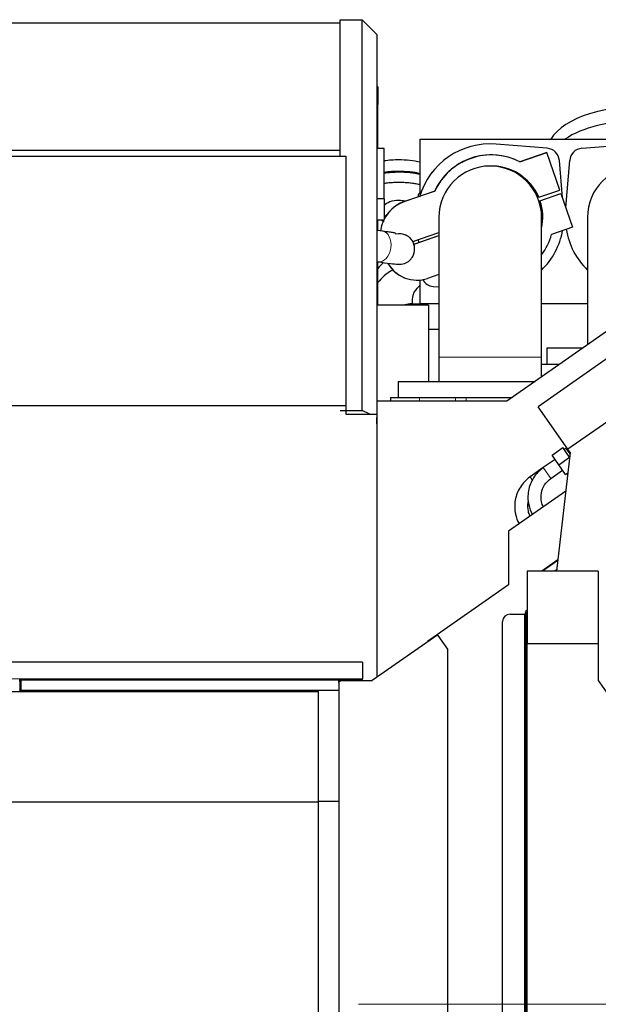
# Model space of a CAD drawing. Header units: inches. Extents: x 0 to 23760, y -13 to 16800.
# Tile 66 of 207: x 6424 to 7211, y 7106 to 8445. Entities that reach past the tile are written whole.
import ezdxf

# ---------------------------------------------------------------- set-up
doc = ezdxf.new("R2010")
doc.units = ezdxf.units.IN
doc.layers.add('254', color=7, linetype='Continuous', true_color=0xffffff)
doc.styles.add('latin_extended', font='simplex.shx')
doc.dimstyles.get("Standard").update_dxf_attribs({"dimtxt": 0.18, "dimasz": 0.18, "dimexe": 0.18, "dimexo": 0.0625, "dimgap": 0.09, "dimtad": 0, "dimtih": 1, "dimtoh": 1, "dimdec": 4, "dimzin": 0, "dimdsep": 46, "dimtxsty": 'Standard', "dimcen": 0.09, "dimadec": 0, "dimazin": 0, "dimtfac": 1, "dimtdec": 4, "dimtofl": 0, "dimtmove": 0, "dimatfit": 3, "dimfxl": 1, "dimtolj": 1, "dimtzin": 0, "dimarcsym": 0})

# ---------------------------------------------------------------- blocks, each defined once
blk = doc.blocks.new('_U2')
at = {"layer": '254', "color": 3, "linetype": 'Continuous', "lineweight": 13, "transparency": 16777216}
for p, q in [((7586.9, 7646.5), (9322.6, 7646.5)), ((9282.6, 7506.5), (9282.6, 7245.7)), ((6885, 7105.7), (9322.6, 7105.7))]:
    blk.add_line(p, q, dxfattribs=at)
at = {"layer": '254', "color": 3, "transparency": 16777216}
for points in [[(9305.9, 7506.5), (9259.2, 7506.5), (9282.6, 7646.5)], [(9259.2, 7245.7), (9305.9, 7245.7), (9282.6, 7105.7)]]:
    blk.add_solid(points, dxfattribs=at)
at = {"layer": 'Defpoints', "color": 0, "transparency": 16777216}
for p in [(7546.9, 7646.5), (6845, 7105.7), (9282.6, 7105.7)]:
    blk.add_point(p, dxfattribs=at)
at = {"layer": '254', "color": 2, "lineweight": 13, "transparency": 16777216, "insert": (9072.6, 7211.1), "char_height": 140, "attachment_point": 1, "rotation": 90, "style": 'latin_extended'}
blk.add_mtext('\\A1;541', dxfattribs=at)

msp = doc.modelspace()

# ---------------------------------------------------------------- linework, layer by layer
at = {"layer": '254', "color": 2, "linetype": 'Continuous', "lineweight": 25}
for p, q in [((6859.958, 8439.712), (5260.465, 8439.712)), ((6859.965, 8259.016), (6859.965, 8444.54)), ((6859.965, 8444.54), (6889.965, 8444.54)), ((6889.965, 8444.54), (6909.965, 8424.539)), ((6889.965, 7912.954), (6889.965, 8444.54)), ((6909.965, 8424.539), (6909.965, 7903.719)), ((6911.465, 8353.379), (6909.96, 8353.379)), ((6911.465, 8353.379), (6909.965, 8354.017)), ((6911.465, 8353.379), (6911.465, 8329.43)), ((6911.465, 8329.43), (6909.96, 8329.43)), ((6911.465, 8269.172), (6911.465, 8329.43)), ((6968.965, 8282.122), (7367.965, 8282.122)), ((6968.965, 8206.641), (6968.965, 8282.122)), ((7141.558, 8269.675), (7072.278, 8275.384)), ((7188.573, 8269.675), (7257.853, 8275.384)), ((6859.958, 8266.75), (6321.964, 8266.75)), ((6919.965, 8269.176), (6909.965, 8269.176)), ((6919.965, 8200.753), (6919.965, 8269.176)), ((7581.452, 8272.17), (7086.653, 7925.708)), ((7104.111, 8251.436), (7140.779, 8264.069)), ((7141.004, 8263.977), (7104.309, 8251.335)), ((7140.779, 8264.069), (7140.831, 8263.917)), ((7158.594, 8212.922), (7141.004, 8263.977)), ((6321.972, 8259.017), (6867.965, 8259.017)), ((6867.965, 8259.017), (6867.965, 7919.998)), ((7162.202, 8202.448), (7158.019, 8253.214)), ((7166.823, 8189.034), (7172.112, 8253.214)), ((6947.904, 8197.621), (6988.381, 8211.566)), ((6988.607, 8211.474), (6948.13, 8197.529)), ((7130.061, 8203.092), (7158.594, 8212.922)), ((7131.464, 8198.456), (7159.997, 8208.286)), ((7131.689, 8198.365), (7160.222, 8208.194)), ((7159.997, 8208.286), (7160.049, 8208.134)), ((7160.222, 8208.194), (7176.012, 8162.361)), ((6919.965, 8200.753), (6909.965, 8200.753)), ((6919.965, 8200.753), (6919.965, 8173.675)), ((7129.998, 8203.24), (7129.835, 8203.183)), ((6909.965, 8172.185), (6919.211, 8172.185)), ((6911.465, 8157.847), (6911.465, 8172.182)), ((6994.215, 8175.712), (6994.215, 7985.712)), ((7133.915, 7985.712), (7133.915, 8175.712)), ((7196.215, 8175.712), (7196.215, 8002.426)), ((6917.866, 8156.93), (6909.964, 8158.058)), ((6958.843, 8143.091), (6994.215, 8155.277)), ((7176.012, 8162.361), (7147.479, 8152.531)), ((6949.143, 8151.703), (6948.224, 8152.104)), ((6958.761, 8143.232), (6958.618, 8143.183)), ((6960.305, 8139.49), (6994.215, 8151.172)), ((6960.531, 8139.398), (6994.215, 8151.003)), ((6966.206, 8145.628), (6966.535, 8141.635)), ((7456.015, 8147.195), (7129.173, 7918.338)), ((6909.965, 8115.632), (6911.928, 8115.352)), ((6911.465, 8056.361), (6911.465, 8115.419)), ((6968.965, 8058.712), (6968.965, 8090.639)), ((6994.216, 8098.119), (6978.906, 8092.845)), ((7496.589, 8089.248), (7169.748, 7860.391)), ((6986.573, 8081.768), (6994.215, 8081.139)), ((6958.115, 8064.66), (6958.115, 8058.18)), ((6979.965, 8056.357), (6909.965, 8056.357)), ((6957.465, 8058.18), (6968.966, 8058.18)), ((6968.965, 8056.354), (6968.965, 8058.712)), ((6968.965, 8058.712), (6994.219, 8058.712)), ((6979.965, 8056.357), (6979.965, 7952.718)), ((7133.92, 8058.712), (7196.213, 8058.712)), ((6994.215, 8023.357), (6979.965, 8023.357)), ((7141.065, 7997.712), (7141.065, 7975.712)), ((7189.484, 7997.712), (7141.065, 7997.712)), ((6994.215, 7985.712), (6994.215, 7952.712)), ((7133.915, 7958.801), (7133.915, 7985.712)), ((7158.056, 7975.708), (7133.914, 7975.708)), ((7158.064, 7975.712), (7141.065, 7975.712)), ((6939.065, 7952.712), (6939.065, 7930.712)), ((6939.065, 7952.712), (7125.229, 7952.712)), ((6928.424, 7930.708), (6968.123, 7930.708)), ((6928.424, 7930.708), (6928.424, 7925.708)), ((6939.065, 7930.712), (7093.807, 7930.712)), ((6968.123, 7930.708), (7016.805, 7930.708)), ((7016.805, 7930.708), (7031.331, 7930.708)), ((7031.331, 7930.708), (7093.795, 7930.708)), ((7057.033, 7930.708), (7057.028, 7930.713)), ((6326.497, 7919.998), (6867.965, 7919.998)), ((6859.965, 7912.954), (6889.965, 7912.954)), ((6867.965, 7919.998), (6867.965, 7908.211)), ((6900.237, 7908.211), (6889.965, 7912.954)), ((7086.653, 7925.708), (6909.965, 7925.708)), ((7169.748, 7860.391), (7129.173, 7918.338)), ((6867.965, 7908.211), (6909.965, 7908.211)), ((6909.965, 7908.211), (6909.965, 7550.317)), ((6909.965, 7894.84), (6909.965, 7903.719)), ((6909.965, 7894.842), (6909.965, 7550.326)), ((7148.18, 7852.399), (7162.925, 7862.723)), ((7172.026, 7849.725), (7162.925, 7862.723)), ((7167.103, 7861.986), (7164.645, 7860.266)), ((7167.676, 7861.167), (7167.103, 7861.986)), ((7168.702, 7861.885), (7167.676, 7861.167)), ((7168.634, 7859.799), (7167.676, 7861.167)), ((7172.544, 7854.216), (7168.634, 7859.799)), ((7172.76, 7856.089), (7169.748, 7860.391)), ((7152.195, 7846.665), (7136.222, 7835.48)), ((7157.357, 7839.292), (7148.18, 7852.399)), ((7172.76, 7856.089), (7154.162, 7694.826)), ((7157.357, 7839.292), (7172.006, 7849.55)), ((7136.221, 7835.48), (7118.2, 7822.861)), ((7166.534, 7826.186), (7157.357, 7839.292)), ((7146.546, 7820.735), (7162.519, 7831.92)), ((7166.534, 7826.186), (7169.556, 7828.302)), ((7166.703, 7803.584), (7089.102, 7749.247)), ((7089.102, 7749.247), (7089.102, 7676)), ((7155.909, 7709.966), (7134.285, 7694.825)), ((7114.463, 7694.825), (7114.463, 7595.712)), ((7210.963, 7694.825), (7114.463, 7694.825)), ((7154.346, 7696.417), (7152.073, 7694.825)), ((7210.963, 7694.825), (7210.963, 7595.712)), ((7089.102, 7676), (6978.963, 7598.879)), ((7090.963, 7636.192), (7110.463, 7636.192)), ((7110.463, 7636.192), (7111.463, 7636.192)), ((7111.463, 7595.712), (7111.463, 7636.192)), ((7114.462, 7641.425), (7112.135, 7639.795)), ((7112.996, 7638.567), (7112.135, 7639.795)), ((7112.529, 7638.239), (7114.374, 7639.532)), ((7112.963, 7637.212), (7112.963, 7569.712)), ((7114.463, 7637.212), (7112.963, 7637.212)), ((7114.463, 7637.762), (7113.677, 7637.212)), ((7080.963, 6585.233), (7080.963, 7626.192)), ((6992.613, 7608.199), (6903.63, 7545.893)), ((6993.473, 7606.971), (6992.613, 7608.199)), ((7006.303, 7588.649), (6993.473, 7606.971)), ((7111.463, 7585.712), (7111.463, 7595.712)), ((7114.463, 6615.712), (7114.463, 7595.712)), ((7210.963, 7595.712), (7114.463, 7595.712)), ((7210.963, 7595.712), (7210.963, 7545.825)), ((7006.303, 6622.775), (7006.303, 7588.649)), ((7111.463, 7585.712), (7111.463, 7575.712)), ((7111.463, 7585.712), (7112.963, 7585.712)), ((6890.465, 7570.712), (6295.465, 7570.712)), ((6890.465, 7570.712), (6890.465, 7548.212)), ((7111.463, 6635.712), (7111.463, 7575.712)), ((7112.963, 7569.712), (7112.963, 6641.712)), ((7114.463, 7569.712), (7112.963, 7569.712)), ((6424.465, 7545.712), (6423.624, 7545.712)), ((6424.465, 7546.48), (6424.465, 7547.212)), ((6858.465, 7547.212), (6424.465, 7547.212)), ((6424.465, 7545.712), (6424.465, 7546.48)), ((6424.465, 7545.712), (6424.465, 7533.446)), ((6424.465, 7545.712), (6425.965, 7545.712)), ((6425.965, 7545.712), (6425.965, 7533.446)), ((6858.465, 7547.212), (6890.465, 7547.212)), ((6858.465, 7546.48), (6858.465, 7547.212)), ((6858.465, 7543.212), (6858.465, 7546.48)), ((6858.465, 7545.712), (6860.965, 7545.712)), ((6858.465, 7543.212), (6858.465, 6668.212)), ((6903.057, 7545.712), (6860.965, 7545.712)), ((6890.465, 7547.212), (6890.465, 7548.212)), ((6890.465, 7545.712), (6890.465, 7547.212)), ((7210.963, 7545.825), (7337.407, 7365.243)), ((6829.965, 7530.712), (6326.968, 7530.712)), ((6424.465, 7532.505), (6424.465, 7533.446)), ((6425.965, 7533.446), (6424.465, 7533.446)), ((6829.965, 7532.212), (6424.465, 7532.212)), ((6829.965, 7532.212), (6829.965, 7381.333)), ((6858.465, 7532.212), (6829.965, 7532.212)), ((6829.965, 7380.712), (6326.968, 7380.712)), ((6829.965, 7381.333), (6829.965, 6830.091)), ((6858.465, 7381.333), (6829.965, 7381.333))]:
    msp.add_line(p, q, dxfattribs=at)
at = {"layer": '254', "color": 110, "linetype": 'Continuous', "lineweight": 13}
for p, q in [((6948.225, 8152.102), (6948.224, 8152.103)), ((6949.19, 8151.68), (6949.143, 8151.701)), ((6960.658, 8137.05), (6960.984, 8137.05)), ((6957.465, 8056.356), (6957.465, 8058.18)), ((7133.915, 7985.712), (6994.215, 7985.712)), ((6968.123, 7925.708), (6968.123, 7930.708)), ((7016.805, 7925.708), (7016.805, 7930.708)), ((7031.331, 7925.708), (7031.331, 7930.708)), ((7136.222, 7835.48), (7146.546, 7820.735)), ((7121.585, 7818.027), (7118.2, 7822.861)), ((7155.839, 7709.366), (7135.074, 7694.826)), ((7110.463, 6575.233), (7110.463, 7636.192)), ((7112.963, 7595.712), (7111.463, 7595.712)), ((7111.463, 7575.712), (7112.963, 7575.712)), ((6890.465, 7548.212), (6295.465, 7548.212)), ((6858.465, 7546.48), (6424.465, 7546.48)), ((6858.465, 7532.505), (6424.465, 7532.505))]:
    msp.add_line(p, q, dxfattribs=at)
at = {"layer": '254', "color": 2, "linetype": 'Continuous', "lineweight": 25}
for centre, radius, start, end in [((7064.065, 8175.722), 100, 85.289235, 164.065263), ((7140.079, 8251.736), 18, 4.710765, 85.289235), ((7190.051, 8251.736), 18, 94.710765, 175.289235), ((7064.065, 8175.712), 69.85, 0, 180), ((7266.065, 8175.712), 69.85, 0, 180), ((7064.065, 8175.722), 100, 314.307156, 349.710542), ((7266.065, 8175.722), 100, 189.30301, 225.692844), ((6988.051, 8099.708), 18, 208.109997, 265.289235), ((7090.963, 7626.192), 10, 90, 180), ((7113.963, 7636.192), 2.5, 125, 180), ((6860.965, 7543.212), 2.5, 90, 180), ((6903.057, 7546.712), 1, 270, 305)]:
    msp.add_arc(centre, radius, start, end, dxfattribs=at)
for centre, major_axis, ratio, start_param, end_param in [((7265.965, 8263.894), (125, 0.006), 0.49994323, 0, 2.8454723), ((7265.966, 8244.84), (125, 0.006), 0.49994323, 0.63909251, 2.5022533), ((7065.45, 8175.714), (-31.999, -78.747), 0.99999944, 3.14016783, 4.66294505), ((7065.676, 8175.622), (31.999, 78.747), 0.99999944, 6.19733195, 7.80453771), ((6939.765, 8218.931), (70, 0), 0.5, 1.57079633, 1.85766301), ((6939.765, 8218.931), (70, 0), 0.5, 1.14049631, 1.57079633), ((6939.765, 8203.342), (70, 0), 0.5, 1.57079633, 1.85766301), ((6939.765, 8202.043), (70, 0), 0.5, 1.57079633, 1.85766301), ((6939.765, 8203.342), (70, 0), 0.5, 1.14049631, 1.57079633), ((6939.765, 8202.043), (70, 0), 0.5, 1.14049631, 1.57079633), ((7065.676, 8175.622), (-26.352, -64.85), 0.99999944, 2.3600353, 3.57626859), ((7065.45, 8175.714), (26.352, 64.85), 0.99999944, 5.50162795, 6.28144812), ((6975.121, 8205.864), (9, 0), 0.5, 2.32389499, 3.14159265), ((6964.19, 8150.346), (-18.823, -46.322), 0.99999944, 3.85934233, 4.95712335), ((6964.415, 8150.254), (18.823, 46.322), 0.99999944, 0.71774968, 1.81435259), ((6939.762, 8188.172), (-21, 0), 0.5, 4.71232854, 5.9431284), ((6939.765, 8188.187), (20.97, 0), 0.5, 1.35138231, 1.57089117), ((6939.762, 8188.172), (-21, 0), 0.5, 4.29292393, 4.49313025), ((6975.121, 8205.864), (9, 0), 0.5, 3.14159265, 3.53615706), ((7065.45, 8175.714), (26.285, 64.685), 0.99999944, 4.9009274, 5.4301385), ((7065.676, 8175.622), (26.285, 64.685), 0.99999944, 4.88507218, 5.4301385), ((6939.765, 8181.258), (-30, 0), 0.5, 0.64969041, 0.7833353), ((6940.676, 8132.558), (-7.906, -19.455), 0.99999944, 3.04569996, 3.78492316), ((6940.45, 8132.65), (7.906, 19.455), 0.99999944, 6.09307943, 6.2767697), ((6940.676, 8132.558), (-7.906, -19.455), 0.99999944, 2.4821822, 2.68747849), ((6940.45, 8132.65), (7.906, 19.455), 0.99999944, 5.62377486, 5.67497172), ((7065.676, 8175.622), (-31.999, -78.747), 0.99999944, 1.31797062, 1.68165623), ((6940.45, 8132.65), (7.906, 19.455), 0.99999944, 5.23903814, 5.4301385), ((6940.676, 8132.558), (7.906, 19.455), 0.99999944, 5.32754075, 5.4301385), ((7027.965, 8083.712), (-125, 0), 0.5, 5.76953491, 5.9123792), ((7027.965, 8064.66), (-125, 0), 0.5, 5.59419477, 5.9123792), ((6964.023, 8135.481), (-16.941, -41.689), 0.99999944, 5.62027586, 6.28587353), ((6964.248, 8135.389), (-16.941, -41.689), 0.99999944, 5.6185823, 7.00093498), ((7027.965, 8064.66), (69.85, 0), 0.5, 2.5767932, 3.14159265), ((6957.465, 8049.68), (-17, 0), 0.5, 4.71238898, 5.29409904)]:
    msp.add_ellipse(centre, major_axis=major_axis, ratio=ratio, start_param=start_param, end_param=end_param, dxfattribs=at)
at = {"layer": '254', "color": 110, "linetype": 'Continuous', "lineweight": 13}
for centre, major_axis, ratio, start_param, end_param in [((6939.762, 8172.864), (21, 0), 0.49999999, 2.44680614, 2.80151159), ((6914.897, 8136.141), (-2.969, -20.789), 0.67385077, 0.00001606, 3.14151054), ((6940.728, 8132.461), (8.415, 19.24), 0.99999938, 0, 0.66818803), ((6939.809, 8132.862), (8.415, 19.24), 0.99999938, 0, 0.05062619)]:
    msp.add_ellipse(centre, major_axis=major_axis, ratio=ratio, start_param=start_param, end_param=end_param, dxfattribs=at)
at = {"layer": '254', "color": 2, "linetype": 'Continuous', "lineweight": 25}
for points, knots in [([(6969.176, 8219.948), (6968.31, 8220.148), (6966.386, 8220.57), (6963.357, 8221.154), (6960.094, 8221.693), (6956.781, 8222.151), (6953.427, 8222.528), (6950.041, 8222.822), (6946.629, 8223.032), (6943.202, 8223.159), (6939.765, 8223.201), (6936.329, 8223.159), (6932.902, 8223.032), (6929.49, 8222.822), (6926.104, 8222.528), (6922.826, 8222.16), (6920.692, 8221.867), (6919.67, 8221.713)], [0, 0, 0, 0, 0.05644647, 0.12416835, 0.19190059, 0.25962272, 0.32735471, 0.3950766, 0.46280884, 0.53053319, 0.59826297, 0.66598756, 0.73371708, 0.80143921, 0.8691712, 0.93689309, 1, 1, 1, 1]), ([(6935.448, 8153.965), (6935.431, 8154.069), (6935.003, 8154.343), (6932.546, 8154.814), (6926.791, 8155.654), (6921.275, 8156.45), (6917.837, 8156.934)], [0, 0, 0, 0, 0.11902208, 0.3629034, 0.65641964, 1, 1, 1, 1]), ([(6911.957, 8115.347), (6917.88, 8114.376), (6927.695, 8113.125), (6937.893, 8111.855), (6945.322, 8112.255), (6950.987, 8114.535), (6954.862, 8117.245), (6958.212, 8121.243), (6960.42, 8126.045), (6961.376, 8131.178), (6961.095, 8136.103), (6959.737, 8140.83), (6957.502, 8145.117), (6954.006, 8149.001), (6950.974, 8150.922), (6949.168, 8151.692)], [0, 0, 0, 0, 0.22626461, 0.39616917, 0.51447471, 0.55986931, 0.60373759, 0.65020189, 0.69921504, 0.74657175, 0.79093647, 0.83278938, 0.87866786, 0.93454942, 1, 1, 1, 1]), ([(6960.121, 8141.849), (6960.126, 8141.85), (6960.37, 8141.921), (6960.496, 8142.545), (6960.577, 8143.535), (6960.582, 8143.604)], [0, 0, 0, 0, 0.01743448, 0.93257295, 1, 1, 1, 1]), ([(7136.222, 7835.48), (7130.819, 7831.55), (7122.102, 7822.482), (7114.751, 7804.197), (7115.169, 7786.229), (7119.013, 7776.069), (7121.311, 7771.889)], [0, 0, 0, 0, 0.26584006, 0.53374293, 0.80178807, 1, 1, 1, 1]), ([(7118.2, 7822.861), (7112.793, 7818.927), (7104.081, 7809.84), (7096.775, 7791.491), (7097.256, 7773.547), (7101.075, 7763.415), (7103.313, 7759.296)], [0, 0, 0, 0, 0.26713097, 0.5362142, 0.80534709, 1, 1, 1, 1]), ([(7136.111, 7782.27), (7135.065, 7784.407), (7133.01, 7790.292), (7132.872, 7800.961), (7137.425, 7812.538), (7143.028, 7818.25), (7146.546, 7820.735)], [0, 0, 0, 0, 0.16565559, 0.44250874, 0.71959633, 1, 1, 1, 1]), ([(7118.121, 7769.683), (7117.121, 7771.765), (7115.089, 7777.631), (7114.967, 7784.721), (7115.904, 7789.25), (7116.032, 7789.797)], [0, 0, 0, 0, 0.33617381, 0.91935788, 1, 1, 1, 1])]:
    msp.add_open_spline(points, degree=3, knots=knots, dxfattribs=at)
for points, degree in [([(6918.762, 8172.871), (6918.761, 8171.826), (6918.76, 8170.794), (6918.759, 8169.777)], 3), ([(6978.963, 7598.879), (6978.963, 7598.641)], 1)]:
    msp.add_open_spline(points, degree=degree, dxfattribs=at)

# ---------------------------------------------------------------- dimensions: what is measured, and where the dimension line sits
at = {"layer": '254', "color": 2, "linetype": 'Continuous', "lineweight": 13}
dim = msp.add_linear_dim(base=(9282.566, 7105.712), p1=(7546.859, 7646.539), p2=(6844.965, 7105.712), angle=90, dimstyle='Standard', override={"dimscale": 40, "dimtxt": 3.5, "dimasz": 3.5, "dimexe": 1, "dimexo": 1, "dimgap": 1.75, "dimtad": 1, "dimtih": 0, "dimtoh": 0, "dimdec": 0, "dimlfac": 1, "dimzin": 8, "dimdsep": 46, "dimlunit": 2, "dimtxsty": 'latin_extended', "dimsah": 1, "dimse1": 0, "dimse2": 0, "dimsd1": 0, "dimsd2": 0, "dimclrd": 3, "dimclre": 3, "dimclrt": 2, "dimtol": 0, "dimtm": -0.1, "dimtfac": 0.714286, "dimtdec": 3, "dimtofl": 1, "dimtmove": 0, "dimtzin": 8, "dimlwd": 13, "dimlwe": 13}, dxfattribs=at)
dim.commit()
dim.dimension.update_dxf_attribs({"geometry": '_U2', "text_midpoint": (9282.566, 7361.121), "dimtype": 160})

doc.saveas('drawing.dxf')
